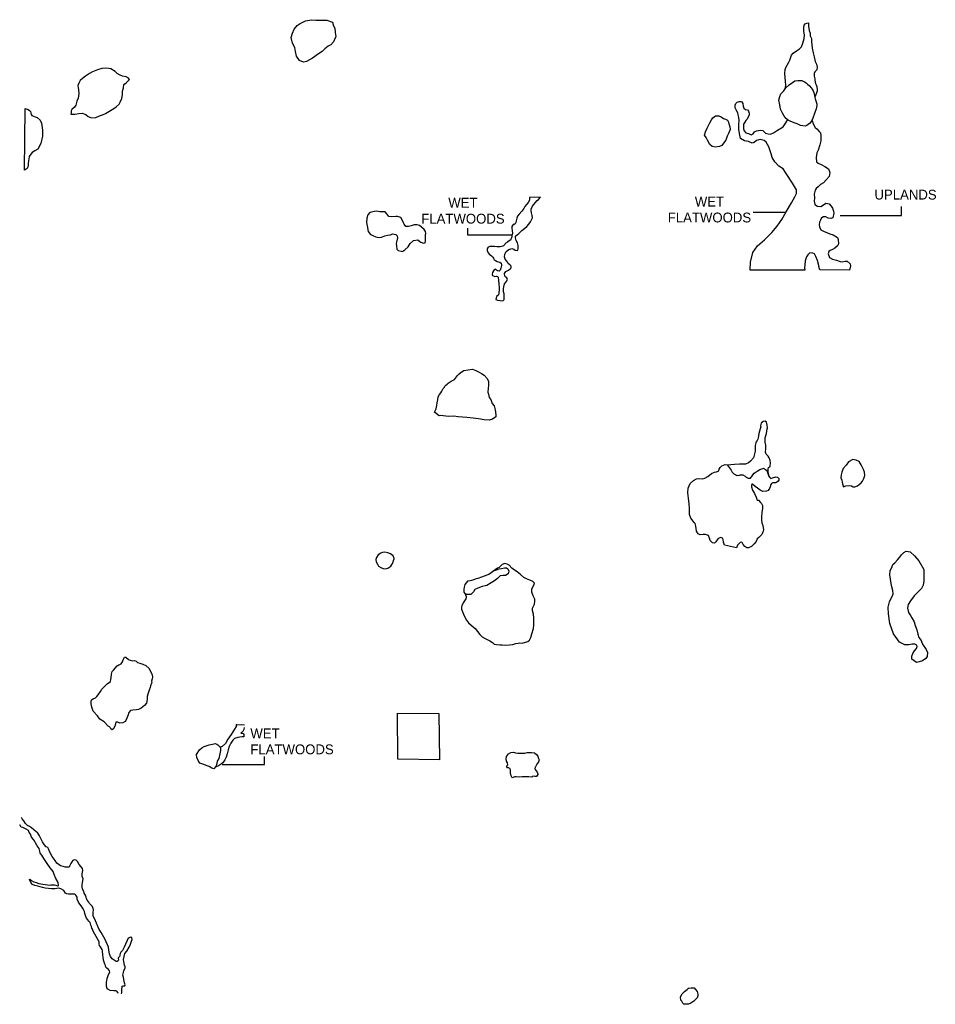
# Model space of a CAD drawing. Extents: x 197965 to 212864, y 844341 to 875828.
# Tile 2 of 2: x 197985 to 212864, y 859825 to 875828. Entities that reach past the tile are written whole.
import ezdxf
from ezdxf.enums import TextEntityAlignment as Align

# ---------------------------------------------------------------- set-up
doc = ezdxf.new("R2010")
doc.units = 0
doc.header["$LTSCALE"] = 800
doc.layers.add('ISOLATED-WL', color=3, linetype='CONTINUOUS')
doc.layers.add('SENSLANDS', color=3, linetype='CONTINUOUS')

msp = doc.modelspace()

# ---------------------------------------------------------------- linework, layer by layer
at = {"layer": 'ISOLATED-WL', "color": 0}
for points in [[(202533, 875164), (202484, 875235), (202465, 875311), (202454, 875375), (202418, 875448), (202395, 875537), (202419, 875610), (202446, 875677), (202493, 875733), (202542, 875766), (202630, 875810), (202725, 875828), (202797, 875822), (202874, 875822), (202974, 875819), (203068, 875789), (203085, 875731), (203106, 875690), (203113, 875621), (203124, 875555), (203100, 875507), (203084, 875467), (203042, 875421), (202999, 875398), (202942, 875356), (202901, 875309), (202839, 875271), (202743, 875203), (202647, 875149), (202595, 875136)], [(198816, 874291), (198885, 874292), (198944, 874306), (199001, 874308), (199058, 874287), (199096, 874254), (199154, 874234), (199221, 874241), (199279, 874264), (199330, 874280), (199380, 874305), (199459, 874351), (199514, 874383), (199555, 874412), (199600, 874453), (199618, 874488), (199644, 874549), (199653, 874606), (199658, 874665), (199670, 874723), (199676, 874773), (199714, 874804), (199755, 874840), (199770, 874856), (199750, 874881), (199717, 874901), (199656, 874913), (199615, 874927), (199571, 874954), (199536, 874985), (199464, 875029), (199431, 875037), (199375, 875042), (199318, 875036), (199248, 875012), (199170, 874980), (199117, 874952), (199054, 874912), (199005, 874874), (198968, 874839), (198944, 874797), (198931, 874756), (198934, 874727), (198942, 874686), (198944, 874626), (198933, 874555), (198913, 874504), (198898, 874441), (198877, 874407), (198834, 874370), (198823, 874347), (198819, 874312)], [(198063, 873380), (198076, 874386), (198123, 874370), (198144, 874354), (198158, 874337), (198165, 874315), (198173, 874288), (198184, 874272), (198235, 874249), (198271, 874237), (198317, 874194), (198337, 874148), (198354, 874031), (198355, 873933), (198326, 873817), (198280, 873724), (198229, 873699), (198185, 873672), (198149, 873620), (198136, 873603), (198131, 873560), (198127, 873539), (198120, 873486), (198121, 873468), (198119, 873432), (198106, 873409), (198088, 873399), (198074, 873386)], [(209355, 873766), (209288, 873755), (209237, 873766), (209201, 873801), (209160, 873869), (209143, 873914), (209115, 873954), (209131, 874003), (209157, 874066), (209171, 874097), (209201, 874152), (209227, 874201), (209249, 874235), (209293, 874265), (209348, 874266), (209385, 874247), (209422, 874225), (209453, 874210), (209487, 874194), (209503, 874165), (209508, 874133), (209525, 874092), (209528, 874044), (209505, 873980), (209482, 873937), (209458, 873868), (209405, 873800), (209394, 873786)], [(206450, 872945), (206271, 872940), (206268, 872900), (206255, 872863), (206219, 872827), (206193, 872791), (206180, 872759), (206144, 872715), (206102, 872668), (206075, 872634), (206066, 872604), (206053, 872557), (206047, 872531), (206039, 872512), (206022, 872502), (206006, 872498), (205984, 872469), (205984, 872438), (205987, 872399), (205992, 872353), (205983, 872320), (205980, 872301), (205977, 872281), (205968, 872261), (205959, 872246), (205945, 872237), (205913, 872215), (205888, 872199), (205848, 872150), (205835, 872149), (205791, 872139), (205740, 872139), (205699, 872142), (205667, 872141), (205625, 872140), (205600, 872133), (205588, 872115), (205581, 872099), (205584, 872076), (205599, 872040), (205618, 872014), (205628, 872005), (205650, 871992), (205672, 871971), (205684, 871951), (205691, 871935), (205698, 871926), (205716, 871912), (205742, 871897), (205764, 871891), (205790, 871887), (205807, 871872), (205815, 871847), (205814, 871833), (205803, 871787), (205793, 871759), (205775, 871739), (205749, 871746), (205732, 871759), (205716, 871771), (205697, 871764), (205683, 871744), (205670, 871720), (205663, 871687), (205671, 871671), (205694, 871659), (205708, 871656), (205732, 871657), (205748, 871655), (205760, 871646), (205761, 871643), (205764, 871591), (205770, 871527), (205775, 871478), (205776, 871434), (205771, 871396), (205771, 871382), (205766, 871356), (205754, 871346), (205736, 871329), (205720, 871280), (205752, 871270), (205834, 871259), (205858, 871278), (205857, 871306), (205859, 871348), (205856, 871374), (205848, 871407), (205845, 871452), (205852, 871486), (205862, 871533), (205893, 871568), (205912, 871603), (205899, 871633), (205885, 871642), (205871, 871658), (205866, 871701), (205887, 871734), (205905, 871748), (205927, 871759), (205956, 871779), (205971, 871793), (205972, 871820), (205956, 871837), (205924, 871864), (205899, 871904), (205872, 871937), (205866, 871972), (205869, 872016), (205892, 872058), (205935, 872092), (205985, 872108), (206016, 872100), (206038, 872083), (206068, 872076), (206078, 872081), (206086, 872102), (206085, 872118), (206084, 872158), (206074, 872199), (206054, 872242), (206041, 872285), (206044, 872310), (206094, 872354), (206146, 872402), (206196, 872440), (206226, 872467), (206258, 872505), (206284, 872543), (206303, 872573), (206316, 872607), (206313, 872646), (206304, 872688), (206294, 872726), (206298, 872750), (206317, 872797), (206359, 872853), (206392, 872890), (206414, 872907)], [(204584, 872352), (204579, 872388), (204558, 872418), (204517, 872455), (204482, 872482), (204446, 872493), (204395, 872493), (204346, 872478), (204302, 872468), (204260, 872465), (204233, 872505), (204220, 872528), (204201, 872576), (204176, 872611), (204126, 872627), (204096, 872631), (204019, 872622), (203984, 872627), (203949, 872672), (203925, 872703), (203880, 872704), (203837, 872707), (203782, 872718), (203750, 872709), (203674, 872693), (203641, 872658), (203627, 872601), (203622, 872532), (203629, 872478), (203649, 872388), (203688, 872339), (203724, 872318), (203774, 872298), (203808, 872290), (203863, 872296), (203916, 872313), (203960, 872325), (204012, 872330), (204044, 872346), (204095, 872338), (204119, 872314), (204122, 872283), (204106, 872215), (204105, 872191), (204109, 872150), (204113, 872098), (204133, 872079), (204185, 872067), (204203, 872061), (204213, 872067), (204245, 872088), (204298, 872138), (204332, 872189), (204387, 872238), (204453, 872249), (204486, 872225), (204501, 872214), (204545, 872194), (204572, 872203), (204574, 872211), (204577, 872222), (204579, 872239), (204580, 872262), (204581, 872284), (204581, 872290), (204580, 872304), (204579, 872313), (204578, 872324), (204578, 872330), (204578, 872338)], [(204726, 869448), (204754, 869505), (204766, 869555), (204771, 869603), (204782, 869651), (204788, 869696), (204805, 869735), (204827, 869765), (204843, 869792), (204869, 869832), (204887, 869858), (204896, 869873), (204911, 869890), (204930, 869905), (204949, 869919), (204978, 869941), (204999, 869953), (205053, 869980), (205066, 870004), (205101, 870045), (205128, 870070), (205159, 870098), (205202, 870125), (205344, 870146), (205399, 870128), (205452, 870099), (205491, 870080), (205534, 870050), (205583, 869994), (205603, 869946), (205601, 869883), (205599, 869838), (205595, 869773), (205601, 869741), (205615, 869686), (205642, 869653), (205662, 869591), (205693, 869551), (205712, 869488), (205723, 869405), (205720, 869371), (205671, 869334), (205614, 869320), (205532, 869323), (205443, 869342), (205352, 869353), (205249, 869364), (205111, 869374), (205040, 869383), (204955, 869381), (204864, 869391), (204819, 869394), (204800, 869392)], [(211367, 868238), (211411, 868250), (211473, 868258), (211502, 868253), (211529, 868238), (211559, 868235), (211599, 868252), (211626, 868274), (211661, 868299), (211679, 868326), (211705, 868371), (211718, 868420), (211714, 868474), (211700, 868519), (211661, 868595), (211629, 868649), (211576, 868669), (211522, 868681), (211456, 868644), (211417, 868589), (211369, 868534), (211347, 868475), (211332, 868430), (211331, 868384), (211345, 868342), (211351, 868314), (211358, 868284), (211365, 868251)], [(209633, 867244), (209439, 867288), (209423, 867337), (209416, 867382), (209404, 867401), (209372, 867414), (209332, 867391), (209317, 867372), (209298, 867340), (209278, 867320), (209245, 867327), (209206, 867361), (209197, 867402), (209179, 867444), (209130, 867463), (209093, 867462), (209042, 867456), (209010, 867474), (208984, 867516), (208976, 867560), (208972, 867596), (208964, 867638), (208946, 867655), (208891, 867729), (208872, 867788), (208869, 867824), (208868, 867885), (208862, 867958), (208854, 868054), (208841, 868138), (208849, 868215), (208881, 868289), (208935, 868337), (208985, 868363), (209022, 868372), (209076, 868367), (209121, 868376), (209167, 868406), (209227, 868455), (209274, 868473), (209306, 868479), (209346, 868494), (209354, 868522), (209369, 868548), (209397, 868577), (209452, 868598), (209482, 868593), (209498, 868573), (209513, 868551), (209545, 868506), (209562, 868474), (209588, 868448), (209639, 868421), (209646, 868423), (209672, 868419), (209694, 868429), (209735, 868429), (209773, 868409), (209793, 868393), (209823, 868379), (209845, 868374), (209860, 868379), (209872, 868392), (209883, 868405), (209897, 868432), (209923, 868456), (209968, 868491), (210013, 868518), (210059, 868535), (210073, 868538), (210104, 868517), (210127, 868501), (210139, 868467), (210150, 868436), (210156, 868412), (210173, 868387), (210194, 868373), (210221, 868382), (210274, 868396), (210302, 868394), (210320, 868372), (210322, 868345), (210309, 868328), (210286, 868304), (210265, 868298), (210226, 868299), (210204, 868292), (210189, 868272), (210183, 868237), (210172, 868206), (210146, 868176), (210123, 868166), (210064, 868162), (210018, 868179), (209975, 868215), (209937, 868243), (209893, 868277), (209879, 868273), (209877, 868238), (209893, 868180), (209924, 868129), (209952, 868069), (209969, 868020), (209993, 868019), (210022, 867982), (210040, 867963), (210056, 867931), (210054, 867891), (210043, 867820), (210040, 867742), (210040, 867697), (210048, 867649), (210064, 867606), (210073, 867537), (210068, 867517), (210048, 867463), (210026, 867440), (209994, 867413), (209972, 867390), (209951, 867348), (209919, 867308), (209879, 867265), (209827, 867243), (209800, 867243), (209770, 867267), (209743, 867297), (209724, 867332), (209714, 867335), (209694, 867330), (209675, 867316), (209650, 867289), (209641, 867261)], [(199421, 864345), (199358, 864415), (199287, 864461), (199247, 864512), (199177, 864592), (199159, 864657), (199145, 864706), (199145, 864750), (199151, 864775), (199181, 864791), (199219, 864804), (199240, 864827), (199261, 864854), (199298, 864908), (199318, 864946), (199351, 864982), (199377, 865006), (199408, 865031), (199459, 865073), (199466, 865103), (199469, 865133), (199476, 865190), (199488, 865235), (199510, 865255), (199567, 865328), (199596, 865341), (199613, 865349), (199636, 865360), (199656, 865391), (199666, 865423), (199687, 865466), (199712, 865466), (199754, 865431), (199781, 865416), (199823, 865409), (199851, 865412), (199880, 865403), (199900, 865379), (199937, 865369), (199987, 865352), (200036, 865334), (200089, 865282), (200110, 865232), (200131, 865197), (200145, 865146), (200135, 865116), (200129, 865079), (200131, 865058), (200124, 865043), (200108, 865000), (200103, 864975), (200087, 864930), (200067, 864868), (200056, 864829), (200054, 864777), (200048, 864719), (200011, 864679), (199959, 864636), (199917, 864616), (199885, 864612), (199822, 864607), (199788, 864599), (199757, 864568), (199746, 864531), (199727, 864475), (199711, 864439), (199699, 864422), (199663, 864399), (199611, 864397), (199582, 864409), (199548, 864409), (199536, 864362), (199522, 864325), (199513, 864310), (199485, 864284), (199468, 864302), (199456, 864323), (199444, 864334)], [(204805, 863801), (204129, 863807), (204124, 864556), (204797, 864549)], [(201249, 863951), (201249, 863950), (201239, 863894), (201222, 863822), (201192, 863777), (201188, 863741), (201183, 863722), (201180, 863701), (201168, 863684), (201138, 863654), (201107, 863663), (201064, 863689), (201017, 863707), (200975, 863724), (200913, 863743), (200886, 863787), (200861, 863835), (200857, 863886), (200909, 863961), (200947, 863996), (200982, 864016), (201013, 864028), (201065, 864044), (201116, 864052), (201162, 864062), (201188, 864051), (201203, 864044), (201219, 864025), (201238, 864011), (201248, 863993), (201249, 863985), (201248, 863978), (201247, 863968), (201248, 863961)], [(205988, 863508), (205974, 863540), (205963, 863589), (205959, 863634), (205950, 863656), (205930, 863671), (205912, 863669), (205898, 863696), (205911, 863711), (205917, 863718), (205910, 863751), (205895, 863779), (205890, 863814), (205898, 863851), (205928, 863896), (205965, 863915), (206011, 863925), (206044, 863910), (206079, 863906), (206136, 863906), (206192, 863908), (206230, 863918), (206302, 863916), (206351, 863910), (206385, 863884), (206405, 863857), (206409, 863829), (206426, 863797), (206417, 863768), (206391, 863727), (206367, 863686), (206364, 863680), (206354, 863652), (206363, 863642), (206378, 863620), (206396, 863598), (206405, 863570), (206406, 863558), (206382, 863529), (206358, 863530), (206325, 863535), (206316, 863530), (206305, 863517), (206261, 863520), (206198, 863524), (206149, 863521), (206107, 863514), (206053, 863522), (206031, 863520)]]:
    msp.add_lwpolyline(points, close=True, dxfattribs=at)
for points in [[(205991, 872325), (205266, 872325), (205266, 872438)], [(210162, 868404), (210149, 868478), (210147, 868521), (210155, 868548), (210173, 868562), (210182, 868579), (210186, 868622), (210183, 868661), (210166, 868706), (210147, 868733), (210117, 868765), (210107, 868801), (210109, 868854), (210110, 868912), (210102, 868962), (210102, 868999), (210102, 869031), (210120, 869100), (210129, 869143), (210131, 869181), (210136, 869196), (210133, 869239), (210122, 869285), (210102, 869301), (210069, 869299), (210037, 869272), (210024, 869227), (210028, 869213), (210028, 869209), (210020, 869180), (210009, 869142), (209996, 869101), (209989, 869063), (209984, 869032), (209979, 869010), (209967, 868986), (209955, 868969), (209946, 868951), (209939, 868909), (209935, 868818), (209919, 868750), (209909, 868705), (209859, 868654), (209827, 868623), (209780, 868604), (209748, 868603), (209684, 868602), (209602, 868598), (209544, 868593), (209487, 868587)], [(201636, 864362), (201585, 864368), (201520, 864362), (201502, 864373), (201505, 864338), (201421, 864211), (201366, 864134), (201328, 864064), (201273, 864013), (201243, 864003)], [(201633, 864326), (201626, 864291), (201611, 864258), (201596, 864244), (201580, 864233), (201592, 864230), (201619, 864224), (201627, 864212), (201625, 864174), (201592, 864170), (201528, 864164), (201478, 864144), (201447, 864117), (201414, 864070), (201388, 864013), (201375, 863962), (201358, 863898), (201341, 863843), (201317, 863796), (201285, 863752), (201262, 863734), (201215, 863702), (201179, 863685), (201167, 863683)], [(201275, 863723), (201963, 863723), (201963, 863852)]]:
    msp.add_lwpolyline(points, dxfattribs=at)
at = {"layer": 'SENSLANDS', "color": 0}
for points in [[(210426, 874703), (210435, 874760), (210430, 874832), (210423, 874881), (210417, 874953), (210426, 875021), (210434, 875051), (210486, 875137), (210500, 875168), (210515, 875218), (210529, 875251), (210555, 875283), (210610, 875322), (210657, 875354), (210691, 875385), (210713, 875449), (210732, 875524), (210740, 875583), (210730, 875634), (210727, 875699), (210731, 875740), (210750, 875760), (210775, 875773), (210805, 875777), (210805, 875721), (210816, 875652), (210830, 875607), (210831, 875564), (210851, 875521), (210851, 875465), (210856, 875425), (210863, 875368), (210881, 875287), (210897, 875222), (210910, 875147), (210931, 875106), (210944, 875054), (210940, 875016), (210909, 874979), (210897, 874953), (210898, 874908), (210905, 874869), (210905, 874847), (210920, 874793), (210929, 874771), (210941, 874740), (210947, 874685), (210945, 874667), (210908, 874567)], [(211468, 871759), (210987, 871765), (210979, 871797), (210969, 871834), (210951, 871914), (210921, 871980), (210901, 872021), (210875, 872035), (210827, 872037), (210794, 872005), (210772, 871973), (210752, 871908), (210744, 871841), (210741, 871797), (210745, 871755), (209853, 871756), (209862, 871889), (209900, 872047), (209973, 872150), (210086, 872248), (210208, 872370), (210292, 872472), (210372, 872582), (210439, 872708), (210527, 872852), (210581, 872950), (210611, 873001), (210610, 873062), (210544, 873172), (210442, 873326), (210393, 873406), (210320, 873445), (210254, 873516), (210213, 873591), (210197, 873650), (210157, 873761), (210114, 873837), (210083, 873867), (210018, 873879), (209961, 873866), (209919, 873830), (209890, 873824), (209830, 873848), (209764, 873860), (209697, 873897), (209680, 873976), (209672, 874050), (209670, 874100), (209670, 874147), (209675, 874169), (209677, 874191), (209670, 874238), (209660, 874280), (209656, 874317), (209629, 874363), (209610, 874397), (209611, 874440), (209623, 874467), (209643, 874486), (209679, 874499), (209706, 874499), (209721, 874491), (209734, 874464), (209743, 874422), (209755, 874388), (209778, 874371), (209811, 874363), (209827, 874339), (209842, 874311), (209840, 874284), (209825, 874246), (209799, 874207), (209785, 874188), (209769, 874163), (209749, 874129), (209745, 874105), (209750, 874055), (209757, 874020), (209786, 873987), (209826, 873979), (209848, 873967), (209873, 873957), (209906, 873971), (209925, 874006), (209961, 874024), (210024, 874033), (210059, 874025), (210080, 874009), (210104, 873985), (210146, 873971), (210184, 873968), (210236, 873990), (210300, 874033), (210391, 874089), (210426, 874137), (210465, 874196)], [(210863, 874191), (210879, 874138), (210910, 874078), (210940, 874056), (210979, 874010), (210998, 873987), (211005, 873938), (211005, 873858), (210989, 873795), (210960, 873706), (210938, 873664), (210928, 873589), (210936, 873519), (210963, 873499), (211008, 873475), (211070, 873442), (211128, 873403), (211151, 873342), (211141, 873282), (211090, 873225), (211050, 873177), (211001, 873148), (210959, 873114), (210927, 873087), (210910, 873060), (210904, 873037), (210898, 872990), (210899, 872931), (210897, 872881), (210909, 872827), (210952, 872798), (211003, 872794), (211066, 872828), (211086, 872847), (211142, 872837), (211173, 872800), (211192, 872766), (211208, 872717), (211218, 872683), (211201, 872609), (211164, 872598), (211121, 872605), (211086, 872626), (211043, 872625), (211011, 872598), (210996, 872569), (210985, 872535), (210978, 872492), (210982, 872463), (211002, 872415), (211047, 872392), (211114, 872365), (211153, 872350), (211204, 872333), (211276, 872288), (211286, 872254), (211290, 872183), (211274, 872151), (211230, 872117), (211192, 872093), (211158, 872079), (211132, 872058), (211125, 872023), (211146, 871965), (211194, 871937), (211259, 871920), (211321, 871897), (211353, 871894), (211402, 871902), (211430, 871904), (211481, 871860), (211487, 871830), (211468, 871759)], [(210434, 872696), (209902, 872696)], [(211319, 872647), (212317, 872647), (212317, 872792)], [(205703, 866878), (205734, 866889), (205779, 866901), (205814, 866909), (205865, 866917), (205897, 866917), (205916, 866901), (205934, 866863), (205922, 866822), (205878, 866795), (205843, 866797), (205792, 866787), (205749, 866746), (205700, 866706), (205645, 866675), (205577, 866634), (205547, 866627), (205500, 866616), (205432, 866591), (205380, 866567), (205358, 866529), (205314, 866488), (205283, 866486), (205253, 866486), (205217, 866501)], [(199641, 859996), (199643, 860016), (199645, 860063), (199648, 860103), (199648, 860119), (199667, 860126), (199692, 860126), (199699, 860139), (199690, 860172), (199679, 860230), (199670, 860264), (199663, 860299), (199672, 860344), (199679, 860375), (199701, 860411), (199700, 860434), (199690, 860462), (199676, 860518), (199671, 860555), (199680, 860601), (199696, 860648), (199726, 860691), (199764, 860751), (199788, 860804), (199804, 860851), (199815, 860880), (199809, 860905), (199790, 860916), (199745, 860901), (199729, 860863), (199703, 860803), (199680, 860755), (199654, 860699), (199648, 860692), (199627, 860670), (199617, 860649), (199613, 860629), (199613, 860614), (199609, 860604), (199603, 860599), (199593, 860587), (199587, 860568), (199588, 860545), (199583, 860534), (199569, 860518), (199554, 860523), (199520, 860540), (199488, 860564), (199459, 860600), (199444, 860644), (199434, 860706), (199427, 860754), (199373, 860880), (199310, 860993), (199276, 861043), (199216, 861181), (199180, 861261), (199178, 861318), (199186, 861363), (199180, 861390), (199155, 861423), (199140, 861441), (199117, 861461), (199110, 861487), (199081, 861515), (199070, 861547), (199066, 861564), (199054, 861597), (199035, 861631), (199027, 861656), (199004, 861694), (198999, 861732), (199002, 861780), (199007, 861799), (199013, 861837), (199016, 861863), (199001, 861901), (198999, 861944), (199005, 861973), (199010, 861997), (199005, 862030), (198984, 862058), (198953, 862096), (198924, 862145), (198902, 862170), (198868, 862172), (198848, 862162), (198831, 862138), (198818, 862112), (198794, 862069), (198786, 862055), (198756, 862053), (198723, 862054), (198692, 862064), (198648, 862078), (198628, 862091), (198590, 862117), (198560, 862161), (198511, 862228), (198488, 862275), (198466, 862324), (198455, 862353), (198442, 862372), (198413, 862387), (198380, 862421), (198358, 862467), (198324, 862529), (198308, 862564), (198272, 862618), (198254, 862629), (198215, 862663), (198178, 862693), (198146, 862713), (198109, 862729), (198077, 862766), (198052, 862807), (198026, 862841), (198014, 862862)], [(199583, 859998), (199579, 860017), (199561, 860037), (199545, 860043), (199513, 860043), (199455, 860051), (199415, 860073), (199403, 860092), (199394, 860131), (199396, 860177), (199408, 860245), (199429, 860311), (199450, 860347), (199446, 860371), (199430, 860391), (199402, 860414), (199384, 860429), (199377, 860453), (199371, 860477), (199357, 860510), (199348, 860542), (199342, 860591), (199334, 860621), (199331, 860694), (199325, 860714), (199313, 860731), (199299, 860757), (199283, 860780), (199276, 860805), (199274, 860839), (199253, 860879), (199225, 860926), (199204, 860966), (199177, 861011), (199167, 861044), (199158, 861065), (199149, 861088), (199139, 861110), (199129, 861152), (199106, 861178), (199090, 861199), (199072, 861225), (199059, 861253), (199044, 861301), (199036, 861335), (199017, 861377), (198983, 861423), (198962, 861453), (198943, 861486), (198921, 861535), (198916, 861568), (198899, 861601), (198880, 861615), (198844, 861617), (198817, 861614), (198779, 861613), (198753, 861620), (198731, 861632), (198704, 861675), (198652, 861703), (198623, 861711), (198556, 861699), (198502, 861700), (198451, 861706), (198400, 861712), (198356, 861725), (198278, 861743), (198233, 861754), (198193, 861773), (198164, 861807), (198149, 861838), (198144, 861855), (198152, 861861), (198181, 861830), (198214, 861816), (198254, 861804), (198294, 861786), (198329, 861781), (198363, 861778), (198399, 861772), (198437, 861767), (198466, 861763), (198493, 861767), (198517, 861769), (198548, 861764), (198571, 861762), (198597, 861751), (198610, 861750), (198618, 861762), (198612, 861805), (198572, 861867), (198547, 861933), (198530, 861982), (198482, 862043), (198432, 862112), (198379, 862192), (198345, 862248), (198315, 862284), (198314, 862314), (198301, 862357), (198269, 862403), (198240, 862452), (198226, 862480), (198211, 862503), (198177, 862544), (198158, 862588), (198141, 862618), (198126, 862649), (198090, 862669), (198038, 862698), (198010, 862706), (197985, 862743)]]:
    msp.add_lwpolyline(points, dxfattribs=at)
for points in [[(210874, 874229), (210852, 874178), (210821, 874140), (210777, 874107), (210747, 874097), (210673, 874108), (210618, 874134), (210569, 874153), (210504, 874181), (210456, 874205), (210426, 874235), (210380, 874310), (210351, 874376), (210336, 874445), (210320, 874521), (210338, 874579), (210355, 874623), (210405, 874674), (210438, 874719), (210491, 874771), (210543, 874809), (210582, 874833), (210631, 874841), (210697, 874838), (210736, 874818), (210764, 874801), (210790, 874780), (210819, 874753), (210849, 874723), (210865, 874697), (210878, 874670), (210891, 874646), (210903, 874597), (210909, 874566), (210914, 874544), (210928, 874495), (210938, 874461), (210940, 874431), (210930, 874381)], [(204071, 867072), (204056, 867116), (204013, 867144), (203965, 867164), (203919, 867171), (203879, 867168), (203854, 867160), (203808, 867132), (203782, 867087), (203774, 867054), (203776, 867017), (203799, 866977), (203817, 866947), (203855, 866923), (203889, 866910), (203928, 866905), (203967, 866912), (203984, 866925), (204015, 866947), (204031, 866972), (204053, 867010), (204060, 867037), (204071, 867068)], [(212483, 865434), (212485, 865483), (212501, 865527), (212527, 865569), (212560, 865609), (212570, 865640), (212565, 865662), (212534, 865679), (212486, 865679), (212434, 865668), (212369, 865669), (212285, 865711), (212185, 865847), (212128, 866015), (212103, 866172), (212101, 866280), (212120, 866367), (212140, 866415), (212168, 866466), (212181, 866498), (212172, 866549), (212159, 866611), (212148, 866666), (212136, 866735), (212126, 866803), (212133, 866870), (212164, 866943), (212175, 866971), (212209, 867002), (212249, 867048), (212282, 867089), (212314, 867131), (212352, 867169), (212391, 867189), (212454, 867178), (212527, 867116), (212599, 867035), (212677, 866892), (212678, 866800), (212679, 866710), (212668, 866636), (212642, 866585), (212585, 866529), (212521, 866463), (212464, 866382), (212423, 866322), (212415, 866265), (212429, 866193), (212461, 866142), (212485, 866107), (212522, 866044), (212536, 865981), (212563, 865913), (212579, 865842), (212599, 865787), (212632, 865739), (212657, 865679), (212715, 865593), (212737, 865543), (212730, 865478), (212710, 865446), (212655, 865410), (212604, 865390), (212560, 865382)], [(205216, 866504), (205231, 866478), (205241, 866451), (205242, 866447), (205242, 866434), (205234, 866416), (205213, 866384), (205192, 866351), (205170, 866301), (205167, 866278), (205167, 866246), (205208, 866141), (205245, 866070), (205278, 866027), (205321, 865987), (205385, 865933), (205423, 865885), (205460, 865834), (205499, 865795), (205548, 865771), (205625, 865734), (205666, 865706), (205697, 865677), (205732, 865671), (205789, 865669), (205823, 865665), (205874, 865663), (205947, 865666), (205999, 865674), (206047, 865688), (206087, 865695), (206111, 865701), (206151, 865696), (206241, 865720), (206269, 865746), (206292, 865787), (206310, 865848), (206334, 865931), (206339, 865989), (206340, 866051), (206340, 866105), (206332, 866168), (206321, 866226), (206320, 866265), (206350, 866331), (206356, 866371), (206357, 866408), (206331, 866464), (206309, 866521), (206306, 866580), (206338, 866640), (206351, 866668), (206323, 866698), (206277, 866719), (206219, 866738), (206176, 866764), (206126, 866811), (206068, 866856), (206026, 866882), (205983, 866916), (205939, 866960), (205904, 866981), (205868, 866990), (205825, 866973), (205774, 866924), (205748, 866911), (205713, 866885), (205667, 866853), (205649, 866837), (205608, 866810), (205575, 866798), (205488, 866765), (205430, 866746), (205386, 866733), (205351, 866716), (205306, 866708), (205264, 866704), (205217, 866648), (205206, 866603), (205202, 866570), (205201, 866541), (205202, 866525)], [(208727, 859894), (208726, 859947), (208750, 859994), (208789, 860031), (208832, 860066), (208856, 860086), (208860, 860088), (208897, 860093), (208948, 860090), (208967, 860064), (208997, 860034), (209007, 859991), (209006, 859964), (208992, 859931), (208969, 859904), (208938, 859874), (208892, 859841), (208851, 859828), (208816, 859825), (208778, 859828), (208759, 859846), (208744, 859876)]]:
    msp.add_lwpolyline(points, close=True, dxfattribs=at)

# ---------------------------------------------------------------- texts
at = {"layer": 'ISOLATED-WL', "color": 0}
for s, p in [('WET', (205188, 872773)), ('FLATWOODS', (205188, 872514))]:
    msp.add_text(s, height=160, dxfattribs=at).set_placement(p, align=Align.CENTER)
for s, p in [('WET', (201733, 864148)), ('FLATWOODS', (201733, 863889))]:
    msp.add_text(s, height=160, dxfattribs=at).set_placement(p)
at = {"layer": 'SENSLANDS', "color": 0}
for s, p in [('UPLANDS', (212381, 872905)), ('WET', (209194, 872792)), ('FLATWOODS', (209194, 872533))]:
    msp.add_text(s, height=160, dxfattribs=at).set_placement(p, align=Align.CENTER)

doc.saveas('drawing.dxf')
